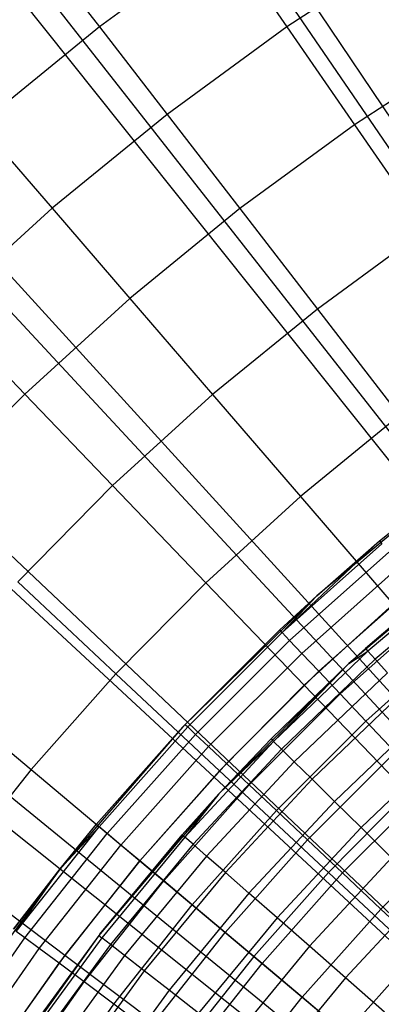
# Model space of a CAD drawing. Extents: x 0.1 to 20.1, y -10 to 10.
# Tile 100 of 127: x 8.821 to 9.073, y 0.903 to 1.588. Entities that reach past the tile are written whole.
import ezdxf

# ---------------------------------------------------------------- set-up
doc = ezdxf.new("R2010")
doc.units = 0
doc.header["$LTSCALE"] = 2.54
doc.layers.get('0').update_dxf_attribs({"linetype": 'CONTINUOUS'})

# ---------------------------------------------------------------- blocks, each defined once
blk = doc.blocks.new('DROPS_COLOR_E_STL')
at = {"color": 0}
for p, q in [((9.59826, 0.74717, 14.69615), (4.52511, 8.30184, 1.7)), ((9.59826, 0.74717, 14.69615), (4.52511, 8.30184, 1.7)), ((4.52181, 8.1817, 1.7), (9.61647, 0.70921, 14.61615)), ((4.52181, 8.1817, 1.7), (9.61647, 0.70921, 14.61615)), ((9.54445, 0.70807, 14.69615), (3.92722, 7.86745, 1.7)), ((9.54445, 0.70807, 14.69615), (3.92722, 7.86745, 1.7)), ((3.92599, 7.74196, 1.7), (9.56482, 0.67109, 14.61615)), ((3.92599, 7.74196, 1.7), (9.56482, 0.67109, 14.61615)), ((9.49367, 0.66511, 14.69615), (3.36304, 7.39009, 1.7)), ((9.49367, 0.66511, 14.69615), (3.36304, 7.39009, 1.7)), ((3.3647, 7.25893, 1.7), (9.51617, 0.62922, 14.61615)), ((3.3647, 7.25893, 1.7), (9.51617, 0.62922, 14.61615)), ((9.44621, 0.61851, 14.69615), (2.83566, 6.87237, 1.7)), ((9.44621, 0.61851, 14.69615), (2.83566, 6.87237, 1.7)), ((2.84107, 6.7353, 1.7), (9.47078, 0.58383, 14.61615)), ((2.84107, 6.7353, 1.7), (9.47078, 0.58383, 14.61615)), ((9.40232, 0.56854, 14.69615), (2.34796, 6.31711, 1.7)), ((9.40232, 0.56854, 14.69615), (2.34796, 6.31711, 1.7)), ((2.35804, 6.17401, 1.7), (9.42891, 0.53518, 14.61615)), ((2.35804, 6.17401, 1.7), (9.42891, 0.53518, 14.61615)), ((8.96325, 1.64687, 8.06868), (8.87649, 1.58348, 8.06868)), ((8.96325, 1.64687, 8.06868), (8.87649, 1.58348, 8.06868)), ((8.96325, 1.64687, 8.06868), (9.00701, 1.58347, 8.18634)), ((8.96325, 1.64687, 8.06868), (9.00701, 1.58347, 8.18634)), ((8.83302, 1.63973, 7.94733), (8.87649, 1.58348, 8.06868)), ((8.83302, 1.63973, 7.94733), (8.87649, 1.58348, 8.06868)), ((9.09358, 1.63985, 8.18634), (9.00701, 1.58347, 8.18634)), ((9.09358, 1.63985, 8.18634), (9.00701, 1.58347, 8.18634)), ((8.87649, 1.58348, 8.06868), (8.79326, 1.51552, 8.06868)), ((8.87649, 1.58348, 8.06868), (8.79326, 1.51552, 8.06868)), ((8.87649, 1.58348, 8.06868), (8.92359, 1.52252, 8.18634)), ((8.87649, 1.58348, 8.06868), (8.92359, 1.52252, 8.18634)), ((9.00701, 1.58347, 8.18634), (8.92359, 1.52252, 8.18634)), ((9.00701, 1.58347, 8.18634), (8.92359, 1.52252, 8.18634)), ((9.00701, 1.58347, 8.18634), (9.05404, 1.51533, 8.30003)), ((9.00701, 1.58347, 8.18634), (9.05404, 1.51533, 8.30003)), ((9.13689, 1.56929, 8.30003), (9.05404, 1.51533, 8.30003)), ((9.13689, 1.56929, 8.30003), (9.05404, 1.51533, 8.30003)), ((8.92359, 1.52252, 8.18634), (8.84356, 1.45718, 8.18634)), ((8.92359, 1.52252, 8.18634), (8.84356, 1.45718, 8.18634)), ((8.92359, 1.52252, 8.18634), (8.97421, 1.457, 8.30003)), ((8.92359, 1.52252, 8.18634), (8.97421, 1.457, 8.30003)), ((8.79326, 1.51552, 8.06868), (8.84356, 1.45718, 8.18634)), ((8.79326, 1.51552, 8.06868), (8.84356, 1.45718, 8.18634)), ((9.05404, 1.51533, 8.30003), (8.97421, 1.457, 8.30003)), ((9.05404, 1.51533, 8.30003), (8.97421, 1.457, 8.30003)), ((9.05404, 1.51533, 8.30003), (9.10423, 1.44262, 8.40946)), ((9.05404, 1.51533, 8.30003), (9.10423, 1.44262, 8.40946)), ((8.84356, 1.45718, 8.18634), (8.76716, 1.38763, 8.18634)), ((8.84356, 1.45718, 8.18634), (8.76716, 1.38763, 8.18634)), ((8.84356, 1.45718, 8.18634), (8.89763, 1.39447, 8.30003)), ((8.84356, 1.45718, 8.18634), (8.89763, 1.39447, 8.30003)), ((8.97421, 1.457, 8.30003), (8.89763, 1.39447, 8.30003)), ((8.97421, 1.457, 8.30003), (8.89763, 1.39447, 8.30003)), ((8.97421, 1.457, 8.30003), (9.02823, 1.38709, 8.40946)), ((8.97421, 1.457, 8.30003), (9.02823, 1.38709, 8.40946)), ((9.10423, 1.44262, 8.40946), (9.02823, 1.38709, 8.40946)), ((9.10423, 1.44262, 8.40946), (9.02823, 1.38709, 8.40946)), ((8.89763, 1.39447, 8.30003), (8.82451, 1.32792, 8.30003)), ((8.89763, 1.39447, 8.30003), (8.82451, 1.32792, 8.30003)), ((8.89763, 1.39447, 8.30003), (8.95532, 1.32756, 8.40946)), ((8.89763, 1.39447, 8.30003), (8.95532, 1.32756, 8.40946)), ((8.76716, 1.38763, 8.18634), (8.82451, 1.32792, 8.30003)), ((8.76716, 1.38763, 8.18634), (8.82451, 1.32792, 8.30003)), ((9.02823, 1.38709, 8.40946), (8.95532, 1.32756, 8.40946)), ((9.02823, 1.38709, 8.40946), (8.95532, 1.32756, 8.40946)), ((9.02823, 1.38709, 8.40946), (9.08551, 1.31296, 8.51436)), ((9.02823, 1.38709, 8.40946), (9.08551, 1.31296, 8.51436)), ((8.82451, 1.32792, 8.30003), (8.75507, 1.25754, 8.30003)), ((8.82451, 1.32792, 8.30003), (8.75507, 1.25754, 8.30003)), ((8.82451, 1.32792, 8.30003), (8.88571, 1.26421, 8.40946)), ((8.82451, 1.32792, 8.30003), (8.88571, 1.26421, 8.40946)), ((8.95532, 1.32756, 8.40946), (8.88571, 1.26421, 8.40946)), ((8.95532, 1.32756, 8.40946), (8.88571, 1.26421, 8.40946)), ((8.95532, 1.32756, 8.40946), (9.0165, 1.25661, 8.51436)), ((8.95532, 1.32756, 8.40946), (9.0165, 1.25661, 8.51436)), ((9.08551, 1.31296, 8.51436), (9.0165, 1.25661, 8.51436)), ((9.08551, 1.31296, 8.51436), (9.0165, 1.25661, 8.51436)), ((9.12814, 1.27102, 9.34871), (9.02777, 1.18757, 9.34871)), ((9.12814, 1.27102, 9.34871), (9.02777, 1.18757, 9.34871)), ((9.07154, 1.22567, 12.94871), (9.12814, 1.27102, 9.34871)), ((9.07154, 1.22567, 12.94871), (9.12814, 1.27102, 9.34871)), ((9.07154, 1.22567, 12.94871), (9.12814, 1.27102, 12.94871)), ((9.07154, 1.22567, 12.94871), (9.12814, 1.27102, 12.94871)), ((8.88571, 1.26421, 8.40946), (8.81961, 1.1972, 8.40946)), ((8.88571, 1.26421, 8.40946), (8.81961, 1.1972, 8.40946)), ((8.88571, 1.26421, 8.40946), (8.95061, 1.19664, 8.51436)), ((8.88571, 1.26421, 8.40946), (8.95061, 1.19664, 8.51436)), ((9.0165, 1.25661, 8.51436), (8.95061, 1.19664, 8.51436)), ((9.0165, 1.25661, 8.51436), (8.95061, 1.19664, 8.51436)), ((9.0165, 1.25661, 8.51436), (9.081, 1.1818, 8.61447)), ((9.0165, 1.25661, 8.51436), (9.081, 1.1818, 8.61447)), ((9.07154, 1.22567, 12.94871), (9.00374, 1.16197, 12.9935)), ((9.07154, 1.22567, 12.94871), (9.00374, 1.16197, 12.9935)), ((9.07316, 1.22374, 12.9935), (9.00374, 1.16197, 12.9935)), ((9.07316, 1.22374, 12.9935), (9.00374, 1.16197, 12.9935)), ((9.02777, 1.18757, 9.34871), (9.07154, 1.22567, 12.94871)), ((9.02777, 1.18757, 12.94871), (9.07154, 1.22567, 12.94871)), ((9.02777, 1.18757, 9.34871), (9.07154, 1.22567, 12.94871)), ((9.02777, 1.18757, 12.94871), (9.07154, 1.22567, 12.94871)), ((9.14797, 1.22317, 9.34871), (9.05021, 1.14037, 9.34871)), ((9.14797, 1.22317, 9.34871), (9.05021, 1.14037, 9.34871)), ((9.14797, 1.22317, 9.34871), (9.06172, 1.15086, 12.94871)), ((9.14797, 1.22317, 9.34871), (9.06172, 1.15086, 12.94871)), ((9.07154, 1.22567, 12.94871), (9.07316, 1.22374, 12.9935)), ((9.07154, 1.22567, 12.94871), (9.07316, 1.22374, 12.9935)), ((9.07799, 1.21799, 13.03772), (9.0089, 1.1565, 13.03772)), ((9.07799, 1.21799, 13.03772), (9.0089, 1.1565, 13.03772)), ((9.08597, 1.20848, 13.08083), (9.01742, 1.14747, 13.08083)), ((9.08597, 1.20848, 13.08083), (9.01742, 1.14747, 13.08083)), ((9.13105, 1.20981, 12.94871), (9.06172, 1.15086, 12.94871)), ((9.13105, 1.20981, 12.94871), (9.06172, 1.15086, 12.94871)), ((9.13265, 1.20782, 12.9909), (9.06343, 1.14896, 12.9909)), ((9.13265, 1.20782, 12.9909), (9.06343, 1.14896, 12.9909)), ((9.13741, 1.20187, 13.03248), (9.06853, 1.14331, 13.03248)), ((9.13741, 1.20187, 13.03248), (9.06853, 1.14331, 13.03248)), ((8.81961, 1.1972, 8.40946), (8.88803, 1.13322, 8.51436)), ((8.81961, 1.1972, 8.40946), (8.88803, 1.13322, 8.51436)), ((8.95061, 1.19664, 8.51436), (8.88803, 1.13322, 8.51436)), ((8.95061, 1.19664, 8.51436), (8.88803, 1.13322, 8.51436)), ((8.95061, 1.19664, 8.51436), (9.01904, 1.1254, 8.61447)), ((8.95061, 1.19664, 8.51436), (9.01904, 1.1254, 8.61447)), ((9.097, 1.19533, 13.12227), (9.0292, 1.13498, 13.12227)), ((9.097, 1.19533, 13.12227), (9.0292, 1.13498, 13.12227)), ((9.02777, 1.18757, 9.34871), (8.93454, 1.09623, 9.34871)), ((9.02777, 1.18757, 9.34871), (8.93454, 1.09623, 9.34871)), ((9.02777, 1.18757, 9.34871), (8.9362, 1.09799, 12.94871)), ((9.02777, 1.18757, 9.34871), (8.9362, 1.09799, 12.94871)), ((9.00201, 1.1638, 12.94871), (9.02777, 1.18757, 9.34871)), ((9.00201, 1.1638, 12.94871), (9.02777, 1.18757, 9.34871)), ((9.00201, 1.1638, 12.94871), (9.02777, 1.18757, 12.94871)), ((9.00201, 1.1638, 12.94871), (9.02777, 1.18757, 12.94871)), ((9.02777, 1.18757, 12.94871), (9.00374, 1.16197, 12.9935)), ((9.02777, 1.18757, 12.94871), (9.00374, 1.16197, 12.9935)), ((9.02777, 1.18757, 12.94871), (9.02777, 1.18757, 9.34871)), ((9.02777, 1.18757, 12.94871), (9.02777, 1.18757, 9.34871)), ((9.081, 1.1818, 8.61447), (9.01904, 1.1254, 8.61447)), ((9.081, 1.1818, 8.61447), (9.01904, 1.1254, 8.61447)), ((9.11095, 1.1787, 13.16153), (9.04409, 1.1192, 13.16153)), ((9.11095, 1.1787, 13.16153), (9.04409, 1.1192, 13.16153)), ((8.9362, 1.09799, 12.94871), (9.00201, 1.1638, 12.94871)), ((8.9362, 1.09799, 12.94871), (9.00201, 1.1638, 12.94871)), ((9.00374, 1.16197, 12.9935), (8.93803, 1.09626, 12.9935)), ((9.00374, 1.16197, 12.9935), (8.93803, 1.09626, 12.9935)), ((9.00374, 1.16197, 12.9935), (9.00201, 1.1638, 12.94871)), ((9.00374, 1.16197, 12.9935), (9.00201, 1.1638, 12.94871)), ((9.00374, 1.16197, 12.9935), (9.0089, 1.1565, 13.03772)), ((9.00374, 1.16197, 12.9935), (9.0089, 1.1565, 13.03772)), ((9.12763, 1.15882, 13.19811), (9.0619, 1.10032, 13.19811)), ((9.12763, 1.15882, 13.19811), (9.0619, 1.10032, 13.19811)), ((9.0089, 1.1565, 13.03772), (8.9435, 1.0911, 13.03772)), ((9.0089, 1.1565, 13.03772), (8.9435, 1.0911, 13.03772)), ((9.0089, 1.1565, 13.03772), (9.01742, 1.14747, 13.08083)), ((9.0089, 1.1565, 13.03772), (9.01742, 1.14747, 13.08083)), ((9.01742, 1.14747, 13.08083), (8.95253, 1.08258, 13.08083)), ((9.01742, 1.14747, 13.08083), (8.95253, 1.08258, 13.08083)), ((9.06343, 1.14896, 12.9909), (8.99779, 1.08615, 12.9909)), ((9.06343, 1.14896, 12.9909), (8.99779, 1.08615, 12.9909)), ((9.01742, 1.14747, 13.08083), (9.0292, 1.13498, 13.12227)), ((9.01742, 1.14747, 13.08083), (9.0292, 1.13498, 13.12227)), ((9.05021, 1.14037, 9.34871), (9.06172, 1.15086, 12.94871)), ((9.06172, 1.15086, 12.94871), (9.05021, 1.14037, 12.94871)), ((9.05021, 1.14037, 9.34871), (9.06172, 1.15086, 12.94871)), ((9.06172, 1.15086, 12.94871), (9.05021, 1.14037, 12.94871)), ((9.05021, 1.14037, 12.94871), (9.06343, 1.14896, 12.9909)), ((9.05021, 1.14037, 12.94871), (9.06343, 1.14896, 12.9909)), ((9.06172, 1.15086, 12.94871), (9.06343, 1.14896, 12.9909)), ((9.06172, 1.15086, 12.94871), (9.06343, 1.14896, 12.9909)), ((9.06853, 1.14331, 13.03248), (9.06343, 1.14896, 12.9909)), ((9.06853, 1.14331, 13.03248), (9.06343, 1.14896, 12.9909)), ((9.05021, 1.14037, 9.34871), (8.95963, 1.04979, 9.34871)), ((9.05021, 1.14037, 9.34871), (8.95963, 1.04979, 9.34871)), ((9.05021, 1.14037, 9.34871), (8.99597, 1.08794, 12.94871)), ((9.05021, 1.14037, 9.34871), (8.99597, 1.08794, 12.94871)), ((9.05021, 1.14037, 12.94871), (8.99597, 1.08794, 12.94871)), ((9.05021, 1.14037, 12.94871), (8.99597, 1.08794, 12.94871)), ((9.05021, 1.14037, 12.94871), (8.99779, 1.08615, 12.9909)), ((9.05021, 1.14037, 12.94871), (8.99779, 1.08615, 12.9909)), ((9.06853, 1.14331, 13.03248), (9.00321, 1.0808, 13.03248)), ((9.06853, 1.14331, 13.03248), (9.00321, 1.0808, 13.03248)), ((9.05021, 1.14037, 9.34871), (9.05021, 1.14037, 12.94871)), ((9.05021, 1.14037, 9.34871), (9.05021, 1.14037, 12.94871)), ((9.07696, 1.13397, 13.07283), (9.06853, 1.14331, 13.03248)), ((9.07696, 1.13397, 13.07283), (9.06853, 1.14331, 13.03248)), ((8.88803, 1.13322, 8.51436), (8.82895, 1.06653, 8.51436)), ((8.88803, 1.13322, 8.51436), (8.82895, 1.06653, 8.51436)), ((8.88803, 1.13322, 8.51436), (8.96019, 1.06576, 8.61447)), ((8.88803, 1.13322, 8.51436), (8.96019, 1.06576, 8.61447)), ((9.0292, 1.13498, 13.12227), (8.96501, 1.0708, 13.12227)), ((9.0292, 1.13498, 13.12227), (8.96501, 1.0708, 13.12227)), ((9.07696, 1.13397, 13.07283), (9.01217, 1.07198, 13.07283)), ((9.07696, 1.13397, 13.07283), (9.01217, 1.07198, 13.07283)), ((9.0292, 1.13498, 13.12227), (9.04409, 1.1192, 13.16153)), ((9.0292, 1.13498, 13.12227), (9.04409, 1.1192, 13.16153)), ((8.75719, 1.12675, 8.40946), (8.82895, 1.06653, 8.51436)), ((8.75719, 1.12675, 8.40946), (8.82895, 1.06653, 8.51436)), ((9.01904, 1.1254, 8.61447), (8.96019, 1.06576, 8.61447)), ((9.01904, 1.1254, 8.61447), (8.96019, 1.06576, 8.61447)), ((9.01904, 1.1254, 8.61447), (9.09083, 1.05066, 8.70955)), ((9.01904, 1.1254, 8.61447), (9.09083, 1.05066, 8.70955)), ((9.04409, 1.1192, 13.16153), (8.9808, 1.05591, 13.16153)), ((9.04409, 1.1192, 13.16153), (8.9808, 1.05591, 13.16153)), ((9.08857, 1.12109, 13.11137), (9.02452, 1.0598, 13.11137)), ((9.08857, 1.12109, 13.11137), (9.02452, 1.0598, 13.11137)), ((9.04409, 1.1192, 13.16153), (9.0619, 1.10032, 13.19811)), ((9.04409, 1.1192, 13.16153), (9.0619, 1.10032, 13.19811)), ((9.10322, 1.10486, 13.14754), (9.0401, 1.04445, 13.14754)), ((9.10322, 1.10486, 13.14754), (9.0401, 1.04445, 13.14754)), ((8.87433, 1.02846, 12.94871), (8.9362, 1.09799, 12.94871)), ((8.87433, 1.02846, 12.94871), (8.9362, 1.09799, 12.94871)), ((8.93454, 1.09623, 9.34871), (8.9362, 1.09799, 12.94871)), ((8.93454, 1.09623, 9.34871), (8.9362, 1.09799, 12.94871)), ((8.9362, 1.09799, 12.94871), (8.93803, 1.09626, 12.9935)), ((8.9362, 1.09799, 12.94871), (8.93803, 1.09626, 12.9935)), ((9.0619, 1.10032, 13.19811), (8.99968, 1.0381, 13.19811)), ((9.0619, 1.10032, 13.19811), (8.99968, 1.0381, 13.19811)), ((9.0619, 1.10032, 13.19811), (9.08241, 1.07858, 13.23156)), ((9.0619, 1.10032, 13.19811), (9.08241, 1.07858, 13.23156)), ((8.93454, 1.09623, 9.34871), (8.84907, 0.99758, 9.34871)), ((8.93454, 1.09623, 9.34871), (8.84907, 0.99758, 9.34871)), ((8.93454, 1.09623, 9.34871), (8.87433, 1.02846, 12.94871)), ((8.93454, 1.09623, 9.34871), (8.87433, 1.02846, 12.94871)), ((8.87626, 1.02684, 12.9935), (8.93803, 1.09626, 12.9935)), ((8.87626, 1.02684, 12.9935), (8.93803, 1.09626, 12.9935)), ((8.88201, 1.02201, 13.03772), (8.9435, 1.0911, 13.03772)), ((8.88201, 1.02201, 13.03772), (8.9435, 1.0911, 13.03772)), ((8.9435, 1.0911, 13.03772), (8.93803, 1.09626, 12.9935)), ((8.9435, 1.0911, 13.03772), (8.93803, 1.09626, 12.9935)), ((8.95253, 1.08258, 13.08083), (8.9435, 1.0911, 13.03772)), ((8.95253, 1.08258, 13.08083), (8.9435, 1.0911, 13.03772)), ((8.99779, 1.08615, 12.9909), (8.93594, 1.01959, 12.9909)), ((8.99779, 1.08615, 12.9909), (8.93594, 1.01959, 12.9909)), ((8.95963, 1.04979, 9.34871), (8.99597, 1.08794, 12.94871)), ((8.99597, 1.08794, 12.94871), (8.95963, 1.04979, 12.94871)), ((8.95963, 1.04979, 9.34871), (8.99597, 1.08794, 12.94871)), ((8.99597, 1.08794, 12.94871), (8.95963, 1.04979, 12.94871)), ((8.95963, 1.04979, 12.94871), (8.99779, 1.08615, 12.9909)), ((8.95963, 1.04979, 12.94871), (8.99779, 1.08615, 12.9909)), ((8.99597, 1.08794, 12.94871), (8.99779, 1.08615, 12.9909)), ((8.99597, 1.08794, 12.94871), (8.99779, 1.08615, 12.9909)), ((9.00321, 1.0808, 13.03248), (8.99779, 1.08615, 12.9909)), ((9.00321, 1.0808, 13.03248), (8.99779, 1.08615, 12.9909)), ((9.12068, 1.0855, 13.18081), (9.05866, 1.02616, 13.18081)), ((9.12068, 1.0855, 13.18081), (9.05866, 1.02616, 13.18081)), ((8.89152, 1.01403, 13.08083), (8.95253, 1.08258, 13.08083)), ((8.89152, 1.01403, 13.08083), (8.95253, 1.08258, 13.08083)), ((9.00321, 1.0808, 13.03248), (8.94167, 1.01457, 13.03248)), ((9.00321, 1.0808, 13.03248), (8.94167, 1.01457, 13.03248)), ((8.96501, 1.0708, 13.12227), (8.95253, 1.08258, 13.08083)), ((8.96501, 1.0708, 13.12227), (8.95253, 1.08258, 13.08083)), ((9.01217, 1.07198, 13.07283), (9.00321, 1.0808, 13.03248)), ((9.01217, 1.07198, 13.07283), (9.00321, 1.0808, 13.03248)), ((9.08241, 1.07858, 13.23156), (9.02142, 1.01759, 13.23156)), ((9.08241, 1.07858, 13.23156), (9.02142, 1.01759, 13.23156)), ((8.90467, 1.003, 13.12227), (8.96501, 1.0708, 13.12227)), ((8.90467, 1.003, 13.12227), (8.96501, 1.0708, 13.12227)), ((9.01217, 1.07198, 13.07283), (8.95113, 1.00629, 13.07283)), ((9.01217, 1.07198, 13.07283), (8.95113, 1.00629, 13.07283)), ((8.9808, 1.05591, 13.16153), (8.96501, 1.0708, 13.12227)), ((8.9808, 1.05591, 13.16153), (8.96501, 1.0708, 13.12227)), ((9.02452, 1.0598, 13.11137), (9.01217, 1.07198, 13.07283)), ((9.02452, 1.0598, 13.11137), (9.01217, 1.07198, 13.07283)), ((8.82895, 1.06653, 8.51436), (8.77354, 0.99677, 8.51436)), ((8.82895, 1.06653, 8.51436), (8.77354, 0.99677, 8.51436)), ((8.82895, 1.06653, 8.51436), (8.90462, 1.00304, 8.61447)), ((8.82895, 1.06653, 8.51436), (8.90462, 1.00304, 8.61447)), ((8.96019, 1.06576, 8.61447), (8.90462, 1.00304, 8.61447)), ((8.96019, 1.06576, 8.61447), (8.90462, 1.00304, 8.61447)), ((8.96019, 1.06576, 8.61447), (9.03589, 0.99497, 8.70955)), ((8.96019, 1.06576, 8.61447), (9.03589, 0.99497, 8.70955)), ((8.9213, 0.98905, 13.16153), (8.9808, 1.05591, 13.16153)), ((8.9213, 0.98905, 13.16153), (8.9808, 1.05591, 13.16153)), ((9.02452, 1.0598, 13.11137), (8.96418, 0.99486, 13.11137)), ((9.02452, 1.0598, 13.11137), (8.96418, 0.99486, 13.11137)), ((8.99968, 1.0381, 13.19811), (8.9808, 1.05591, 13.16153)), ((8.99968, 1.0381, 13.19811), (8.9808, 1.05591, 13.16153)), ((9.0401, 1.04445, 13.14754), (9.02452, 1.0598, 13.11137)), ((9.0401, 1.04445, 13.14754), (9.02452, 1.0598, 13.11137)), ((8.95963, 1.04979, 9.34871), (8.87683, 0.95203, 9.34871)), ((8.95963, 1.04979, 9.34871), (8.87683, 0.95203, 9.34871)), ((8.95963, 1.04979, 9.34871), (8.93402, 1.02127, 12.94871)), ((8.95963, 1.04979, 9.34871), (8.93402, 1.02127, 12.94871)), ((8.95963, 1.04979, 12.94871), (8.93402, 1.02127, 12.94871)), ((8.95963, 1.04979, 12.94871), (8.93402, 1.02127, 12.94871)), ((8.95963, 1.04979, 12.94871), (8.93594, 1.01959, 12.9909)), ((8.95963, 1.04979, 12.94871), (8.93594, 1.01959, 12.9909)), ((8.95963, 1.04979, 9.34871), (8.95963, 1.04979, 12.94871)), ((8.95963, 1.04979, 9.34871), (8.95963, 1.04979, 12.94871)), ((9.09083, 1.05066, 8.70955), (9.03589, 0.99497, 8.70955)), ((9.09083, 1.05066, 8.70955), (9.03589, 0.99497, 8.70955)), ((9.10536, 1.05425, 13.26145), (9.04575, 0.99464, 13.26145)), ((9.10536, 1.05425, 13.26145), (9.04575, 0.99464, 13.26145)), ((9.0401, 1.04445, 13.14754), (8.98063, 0.98045, 13.14754)), ((9.0401, 1.04445, 13.14754), (8.98063, 0.98045, 13.14754)), ((9.05866, 1.02616, 13.18081), (9.0401, 1.04445, 13.14754)), ((9.05866, 1.02616, 13.18081), (9.0401, 1.04445, 13.14754)), ((8.94118, 0.97237, 13.19811), (8.99968, 1.0381, 13.19811)), ((8.94118, 0.97237, 13.19811), (8.99968, 1.0381, 13.19811)), ((9.02142, 1.01759, 13.23156), (8.99968, 1.0381, 13.19811)), ((9.02142, 1.01759, 13.23156), (8.99968, 1.0381, 13.19811)), ((8.84907, 0.99758, 9.34871), (8.87433, 1.02846, 12.94871)), ((8.84907, 0.99758, 9.34871), (8.87433, 1.02846, 12.94871)), ((8.84907, 0.99758, 12.94871), (8.87433, 1.02846, 12.94871)), ((8.84907, 0.99758, 12.94871), (8.87433, 1.02846, 12.94871)), ((8.87433, 1.02846, 12.94871), (8.87626, 1.02684, 12.9935)), ((8.87433, 1.02846, 12.94871), (8.87626, 1.02684, 12.9935)), ((8.81862, 0.95395, 12.9935), (8.87626, 1.02684, 12.9935)), ((8.81862, 0.95395, 12.9935), (8.87626, 1.02684, 12.9935)), ((8.82465, 0.94946, 13.03772), (8.88201, 1.02201, 13.03772)), ((8.82465, 0.94946, 13.03772), (8.88201, 1.02201, 13.03772)), ((8.84907, 0.99758, 12.94871), (8.87626, 1.02684, 12.9935)), ((8.84907, 0.99758, 12.94871), (8.87626, 1.02684, 12.9935)), ((8.93402, 1.02127, 12.94871), (8.8761, 0.95108, 12.94871)), ((8.93402, 1.02127, 12.94871), (8.8761, 0.95108, 12.94871)), ((8.88201, 1.02201, 13.03772), (8.87626, 1.02684, 12.9935)), ((8.88201, 1.02201, 13.03772), (8.87626, 1.02684, 12.9935)), ((8.87683, 0.95203, 9.34871), (8.93402, 1.02127, 12.94871)), ((8.87683, 0.95203, 9.34871), (8.93402, 1.02127, 12.94871)), ((8.89152, 1.01403, 13.08083), (8.88201, 1.02201, 13.03772)), ((8.89152, 1.01403, 13.08083), (8.88201, 1.02201, 13.03772)), ((8.93402, 1.02127, 12.94871), (8.93594, 1.01959, 12.9909)), ((8.93402, 1.02127, 12.94871), (8.93594, 1.01959, 12.9909)), ((9.05866, 1.02616, 13.18081), (9.00024, 0.96328, 13.18081)), ((9.05866, 1.02616, 13.18081), (9.00024, 0.96328, 13.18081)), ((9.07995, 1.00518, 13.21069), (9.05866, 1.02616, 13.18081)), ((9.07995, 1.00518, 13.21069), (9.05866, 1.02616, 13.18081)), ((9.13047, 1.02764, 13.2874), (9.07236, 0.96953, 13.2874)), ((9.13047, 1.02764, 13.2874), (9.07236, 0.96953, 13.2874)), ((8.93594, 1.01959, 12.9909), (8.87811, 0.94952, 12.9909)), ((8.93594, 1.01959, 12.9909), (8.87811, 0.94952, 12.9909)), ((8.94167, 1.01457, 13.03248), (8.88413, 0.94484, 13.03248)), ((8.94167, 1.01457, 13.03248), (8.88413, 0.94484, 13.03248)), ((8.94167, 1.01457, 13.03248), (8.93594, 1.01959, 12.9909)), ((8.94167, 1.01457, 13.03248), (8.93594, 1.01959, 12.9909)), ((8.95113, 1.00629, 13.07283), (8.94167, 1.01457, 13.03248)), ((8.95113, 1.00629, 13.07283), (8.94167, 1.01457, 13.03248)), ((8.96408, 0.95315, 13.23156), (9.02142, 1.01759, 13.23156)), ((8.96408, 0.95315, 13.23156), (9.02142, 1.01759, 13.23156)), ((9.04575, 0.99464, 13.26145), (9.02142, 1.01759, 13.23156)), ((9.04575, 0.99464, 13.26145), (9.02142, 1.01759, 13.23156)), ((8.83461, 0.94205, 13.08083), (8.89152, 1.01403, 13.08083)), ((8.83461, 0.94205, 13.08083), (8.89152, 1.01403, 13.08083)), ((8.90467, 1.003, 13.12227), (8.89152, 1.01403, 13.08083)), ((8.90467, 1.003, 13.12227), (8.89152, 1.01403, 13.08083)), ((8.84838, 0.9318, 13.12227), (8.90467, 1.003, 13.12227)), ((8.84838, 0.9318, 13.12227), (8.90467, 1.003, 13.12227)), ((8.90462, 1.00304, 8.61447), (8.85251, 0.93743, 8.61447)), ((8.90462, 1.00304, 8.61447), (8.85251, 0.93743, 8.61447)), ((8.95113, 1.00629, 13.07283), (8.89406, 0.93713, 13.07283)), ((8.95113, 1.00629, 13.07283), (8.89406, 0.93713, 13.07283)), ((8.90462, 1.00304, 8.61447), (8.98402, 0.93642, 8.70955)), ((8.90462, 1.00304, 8.61447), (8.98402, 0.93642, 8.70955)), ((8.9213, 0.98905, 13.16153), (8.90467, 1.003, 13.12227)), ((8.9213, 0.98905, 13.16153), (8.90467, 1.003, 13.12227)), ((8.96418, 0.99486, 13.11137), (8.95113, 1.00629, 13.07283)), ((8.96418, 0.99486, 13.11137), (8.95113, 1.00629, 13.07283)), ((9.07995, 1.00518, 13.21069), (9.02272, 0.94359, 13.21069)), ((9.07995, 1.00518, 13.21069), (9.02272, 0.94359, 13.21069)), ((8.84907, 0.99758, 9.34871), (8.77192, 0.8923, 9.34871)), ((8.84907, 0.99758, 9.34871), (8.77192, 0.8923, 9.34871)), ((8.77354, 0.99677, 8.51436), (8.85251, 0.93743, 8.61447)), ((8.77354, 0.99677, 8.51436), (8.85251, 0.93743, 8.61447)), ((8.84907, 0.99758, 9.34871), (8.8166, 0.95545, 12.94871)), ((8.8166, 0.95545, 12.94871), (8.84907, 0.99758, 12.94871)), ((8.84907, 0.99758, 9.34871), (8.8166, 0.95545, 12.94871)), ((8.8166, 0.95545, 12.94871), (8.84907, 0.99758, 12.94871)), ((8.81862, 0.95395, 12.9935), (8.84907, 0.99758, 12.94871)), ((8.81862, 0.95395, 12.9935), (8.84907, 0.99758, 12.94871)), ((8.84907, 0.99758, 9.34871), (8.84907, 0.99758, 12.94871)), ((8.84907, 0.99758, 9.34871), (8.84907, 0.99758, 12.94871)), ((8.96418, 0.99486, 13.11137), (8.90775, 0.92648, 13.11137)), ((8.96418, 0.99486, 13.11137), (8.90775, 0.92648, 13.11137)), ((8.98063, 0.98045, 13.14754), (8.96418, 0.99486, 13.11137)), ((8.98063, 0.98045, 13.14754), (8.96418, 0.99486, 13.11137)), ((9.03589, 0.99497, 8.70955), (8.98402, 0.93642, 8.70955)), ((9.03589, 0.99497, 8.70955), (8.98402, 0.93642, 8.70955)), ((8.9897, 0.93165, 13.26145), (9.04575, 0.99464, 13.26145)), ((8.9897, 0.93165, 13.26145), (9.04575, 0.99464, 13.26145)), ((9.03589, 0.99497, 8.70955), (9.11495, 0.92105, 8.79935)), ((9.03589, 0.99497, 8.70955), (9.11495, 0.92105, 8.79935)), ((9.07236, 0.96953, 13.2874), (9.04575, 0.99464, 13.26145)), ((9.07236, 0.96953, 13.2874), (9.04575, 0.99464, 13.26145)), ((8.86578, 0.91884, 13.16153), (8.9213, 0.98905, 13.16153)), ((8.86578, 0.91884, 13.16153), (8.9213, 0.98905, 13.16153)), ((8.94118, 0.97237, 13.19811), (8.9213, 0.98905, 13.16153)), ((8.94118, 0.97237, 13.19811), (8.9213, 0.98905, 13.16153)), ((8.98063, 0.98045, 13.14754), (8.92502, 0.91307, 13.14754)), ((8.98063, 0.98045, 13.14754), (8.92502, 0.91307, 13.14754)), ((9.00024, 0.96328, 13.18081), (8.98063, 0.98045, 13.14754)), ((9.00024, 0.96328, 13.18081), (8.98063, 0.98045, 13.14754)), ((9.10365, 0.98183, 13.23676), (9.04774, 0.92166, 13.23676)), ((9.10365, 0.98183, 13.23676), (9.04774, 0.92166, 13.23676)), ((8.8866, 0.90334, 13.19811), (8.94118, 0.97237, 13.19811)), ((8.8866, 0.90334, 13.19811), (8.94118, 0.97237, 13.19811)), ((8.96408, 0.95315, 13.23156), (8.94118, 0.97237, 13.19811)), ((8.96408, 0.95315, 13.23156), (8.94118, 0.97237, 13.19811)), ((9.01772, 0.90814, 13.2874), (9.07236, 0.96953, 13.2874)), ((9.01772, 0.90814, 13.2874), (9.07236, 0.96953, 13.2874)), ((9.10091, 0.94259, 13.3091), (9.07236, 0.96953, 13.2874)), ((9.10091, 0.94259, 13.3091), (9.07236, 0.96953, 13.2874)), ((9.00024, 0.96328, 13.18081), (8.9456, 0.89707, 13.18081)), ((9.00024, 0.96328, 13.18081), (8.9456, 0.89707, 13.18081)), ((9.02272, 0.94359, 13.21069), (9.00024, 0.96328, 13.18081)), ((9.02272, 0.94359, 13.21069), (9.00024, 0.96328, 13.18081)), ((8.82465, 0.94946, 13.03772), (8.81862, 0.95395, 12.9935)), ((8.82465, 0.94946, 13.03772), (8.81862, 0.95395, 12.9935)), ((8.91058, 0.88549, 13.23156), (8.96408, 0.95315, 13.23156)), ((8.91058, 0.88549, 13.23156), (8.96408, 0.95315, 13.23156)), ((8.9897, 0.93165, 13.26145), (8.96408, 0.95315, 13.23156)), ((8.9897, 0.93165, 13.26145), (8.96408, 0.95315, 13.23156)), ((8.7716, 0.8737, 13.03772), (8.82465, 0.94946, 13.03772)), ((8.7716, 0.8737, 13.03772), (8.82465, 0.94946, 13.03772)), ((8.87683, 0.95203, 9.34871), (8.80239, 0.84777, 9.34871)), ((8.87683, 0.95203, 9.34871), (8.80239, 0.84777, 9.34871)), ((8.87683, 0.95203, 9.34871), (8.82239, 0.87762, 12.94871)), ((8.87683, 0.95203, 9.34871), (8.82239, 0.87762, 12.94871)), ((8.8761, 0.95108, 12.94871), (8.82239, 0.87762, 12.94871)), ((8.8761, 0.95108, 12.94871), (8.82239, 0.87762, 12.94871)), ((8.87811, 0.94952, 12.9909), (8.82449, 0.87617, 12.9909)), ((8.87811, 0.94952, 12.9909), (8.82449, 0.87617, 12.9909)), ((8.83461, 0.94205, 13.08083), (8.82465, 0.94946, 13.03772)), ((8.83461, 0.94205, 13.08083), (8.82465, 0.94946, 13.03772)), ((8.87683, 0.95203, 9.34871), (8.8761, 0.95108, 12.94871)), ((8.87683, 0.95203, 9.34871), (8.8761, 0.95108, 12.94871)), ((8.8761, 0.95108, 12.94871), (8.87811, 0.94952, 12.9909)), ((8.8761, 0.95108, 12.94871), (8.87811, 0.94952, 12.9909)), ((8.88413, 0.94484, 13.03248), (8.87811, 0.94952, 12.9909)), ((8.88413, 0.94484, 13.03248), (8.87811, 0.94952, 12.9909)), ((8.78197, 0.86688, 13.08083), (8.83461, 0.94205, 13.08083)), ((8.78197, 0.86688, 13.08083), (8.83461, 0.94205, 13.08083)), ((8.88413, 0.94484, 13.03248), (8.83077, 0.87186, 13.03248)), ((8.88413, 0.94484, 13.03248), (8.83077, 0.87186, 13.03248)), ((8.84838, 0.9318, 13.12227), (8.83461, 0.94205, 13.08083)), ((8.84838, 0.9318, 13.12227), (8.83461, 0.94205, 13.08083)), ((8.89406, 0.93713, 13.07283), (8.88413, 0.94484, 13.03248)), ((8.89406, 0.93713, 13.07283), (8.88413, 0.94484, 13.03248)), ((9.02272, 0.94359, 13.21069), (8.9692, 0.87874, 13.21069)), ((9.02272, 0.94359, 13.21069), (8.9692, 0.87874, 13.21069)), ((9.04774, 0.92166, 13.23676), (9.02272, 0.94359, 13.21069)), ((9.04774, 0.92166, 13.23676), (9.02272, 0.94359, 13.21069)), ((9.0478, 0.8829, 13.3091), (9.10091, 0.94259, 13.3091)), ((9.0478, 0.8829, 13.3091), (9.10091, 0.94259, 13.3091)), ((8.85251, 0.93743, 8.61447), (8.80399, 0.86912, 8.61447)), ((8.85251, 0.93743, 8.61447), (8.80399, 0.86912, 8.61447)), ((8.89406, 0.93713, 13.07283), (8.84114, 0.86474, 13.07283)), ((8.89406, 0.93713, 13.07283), (8.84114, 0.86474, 13.07283)), ((8.85251, 0.93743, 8.61447), (8.93536, 0.87517, 8.70955)), ((8.85251, 0.93743, 8.61447), (8.93536, 0.87517, 8.70955)), ((8.90775, 0.92648, 13.11137), (8.89406, 0.93713, 13.07283)), ((8.90775, 0.92648, 13.11137), (8.89406, 0.93713, 13.07283)), ((8.98402, 0.93642, 8.70955), (8.93536, 0.87517, 8.70955)), ((8.98402, 0.93642, 8.70955), (8.93536, 0.87517, 8.70955)), ((8.98402, 0.93642, 8.70955), (9.06693, 0.86685, 8.79935)), ((8.98402, 0.93642, 8.70955), (9.06693, 0.86685, 8.79935)), ((8.79632, 0.85745, 13.12227), (8.84838, 0.9318, 13.12227)), ((8.79632, 0.85745, 13.12227), (8.84838, 0.9318, 13.12227)), ((8.86578, 0.91884, 13.16153), (8.84838, 0.9318, 13.12227)), ((8.86578, 0.91884, 13.16153), (8.84838, 0.9318, 13.12227)), ((8.90775, 0.92648, 13.11137), (8.85543, 0.85492, 13.11137)), ((8.90775, 0.92648, 13.11137), (8.85543, 0.85492, 13.11137)), ((8.92502, 0.91307, 13.14754), (8.90775, 0.92648, 13.11137)), ((8.92502, 0.91307, 13.14754), (8.90775, 0.92648, 13.11137)), ((8.93741, 0.86552, 13.26145), (8.9897, 0.93165, 13.26145)), ((8.93741, 0.86552, 13.26145), (8.9897, 0.93165, 13.26145)), ((9.01772, 0.90814, 13.2874), (8.9897, 0.93165, 13.26145)), ((9.01772, 0.90814, 13.2874), (8.9897, 0.93165, 13.26145)), ((8.81444, 0.84552, 13.16153), (8.86578, 0.91884, 13.16153)), ((8.81444, 0.84552, 13.16153), (8.86578, 0.91884, 13.16153)), ((8.8866, 0.90334, 13.19811), (8.86578, 0.91884, 13.16153)), ((8.8866, 0.90334, 13.19811), (8.86578, 0.91884, 13.16153)), ((9.04774, 0.92166, 13.23676), (8.99547, 0.85832, 13.23676)), ((9.04774, 0.92166, 13.23676), (8.99547, 0.85832, 13.23676)), ((9.07495, 0.89783, 13.25862), (9.04774, 0.92166, 13.23676)), ((9.07495, 0.89783, 13.25862), (9.04774, 0.92166, 13.23676)), ((8.92502, 0.91307, 13.14754), (8.87346, 0.84254, 13.14754)), ((8.92502, 0.91307, 13.14754), (8.87346, 0.84254, 13.14754)), ((8.9456, 0.89707, 13.18081), (8.92502, 0.91307, 13.14754)), ((8.9456, 0.89707, 13.18081), (8.92502, 0.91307, 13.14754)), ((8.96675, 0.84367, 13.2874), (9.01772, 0.90814, 13.2874)), ((8.96675, 0.84367, 13.2874), (9.01772, 0.90814, 13.2874)), ((9.0478, 0.8829, 13.3091), (9.01772, 0.90814, 13.2874)), ((9.0478, 0.8829, 13.3091), (9.01772, 0.90814, 13.2874)), ((8.83613, 0.83126, 13.19811), (8.8866, 0.90334, 13.19811)), ((8.83613, 0.83126, 13.19811), (8.8866, 0.90334, 13.19811)), ((8.91058, 0.88549, 13.23156), (8.8866, 0.90334, 13.19811)), ((8.91058, 0.88549, 13.23156), (8.8866, 0.90334, 13.19811))]:
    blk.add_line(p, q, dxfattribs=at)

msp = doc.modelspace()

# ---------------------------------------------------------------- block references
at = {"color": 0}
msp.add_blockref('DROPS_COLOR_E_STL', (0, 0), dxfattribs=at)

doc.saveas('drawing.dxf')
